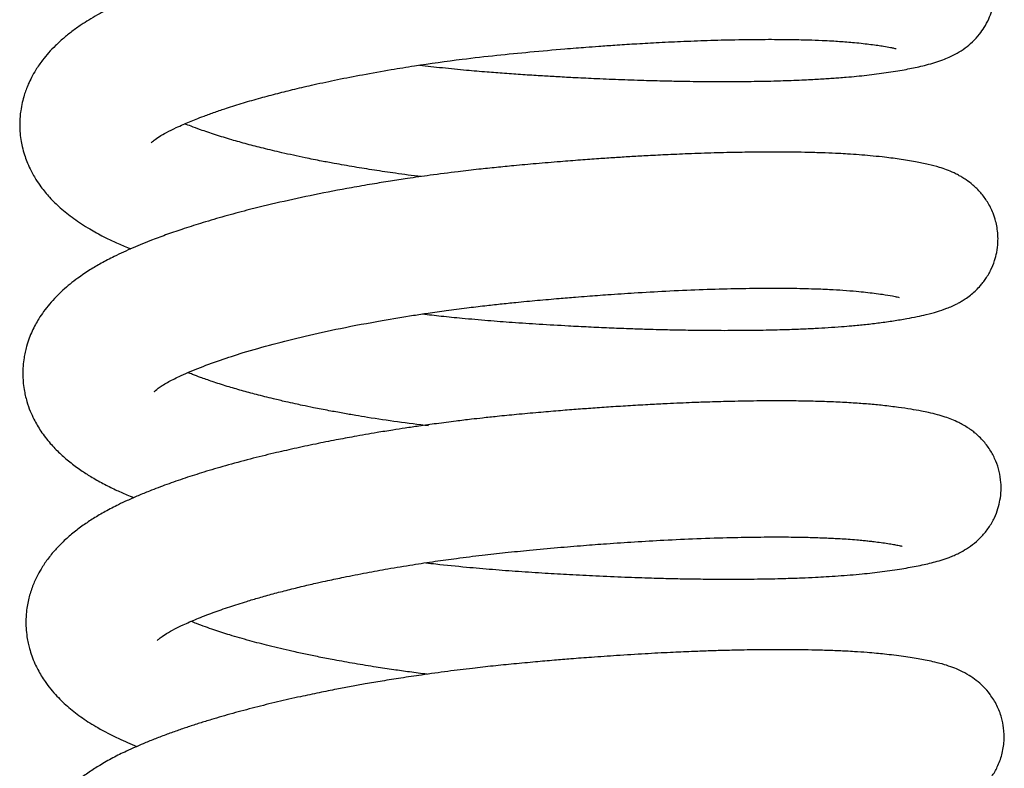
# Model space of a CAD drawing. Header units: inches. Extents: x 53216 to 117387, y -66787 to -22834.
# Tile 134 of 256: x 60599.29 to 60601.81, y -30104.68 to -30102.77. Entities that reach past the tile are written whole.
import ezdxf

# ---------------------------------------------------------------- set-up
doc = ezdxf.new("R2010")
doc.units = ezdxf.units.IN
doc.header["$MEASUREMENT"] = 0
doc.layers.add('FAKRO LOFT LADDERS', color=7, linetype='Continuous')

msp = doc.modelspace()

# ---------------------------------------------------------------- linework, layer by layer
at = {"layer": 'FAKRO LOFT LADDERS', "color": 7, "linetype": 'Continuous'}
for points, knots in [([(60600.31, -30102.8838), (60600.3293, -30102.886), (60600.3691, -30102.8904), (60600.4266, -30102.896), (60600.4797, -30102.9006), (60600.5279, -30102.9042), (60600.5736, -30102.9074), (60600.6175, -30102.9102), (60600.6602, -30102.9127), (60600.7056, -30102.9152), (60600.7591, -30102.9178), (60600.8197, -30102.9204), (60600.8807, -30102.9225), (60600.9355, -30102.9239), (60600.9806, -30102.9248), (60601.0176, -30102.9253), (60601.0577, -30102.9257), (60601.1073, -30102.9258), (60601.1691, -30102.9253), (60601.2309, -30102.9239), (60601.2783, -30102.9222), (60601.3103, -30102.9206), (60601.3308, -30102.9195), (60601.3494, -30102.9184), (60601.3668, -30102.9172), (60601.3841, -30102.916), (60601.4048, -30102.9143), (60601.4286, -30102.9121), (60601.4634, -30102.9084), (60601.5061, -30102.9028), (60601.5496, -30102.8957), (60601.5821, -30102.8892), (60601.6088, -30102.8828), (60601.6278, -30102.8775), (60601.6472, -30102.871), (60601.6659, -30102.8634), (60601.6848, -30102.854), (60601.7052, -30102.841), (60601.7248, -30102.8249), (60601.7415, -30102.8069), (60601.7556, -30102.787), (60601.7666, -30102.7665), (60601.7751, -30102.7439), (60601.7813, -30102.7176), (60601.7833, -30102.6852), (60601.7787, -30102.6507), (60601.7679, -30102.6193), (60601.7533, -30102.5927), (60601.736, -30102.5703), (60601.7167, -30102.5518), (60601.6988, -30102.5387), (60601.6812, -30102.5283), (60601.6649, -30102.5203), (60601.6486, -30102.5139), (60601.6323, -30102.5084), (60601.6176, -30102.5043), (60601.5993, -30102.4998), (60601.5818, -30102.4961), (60601.5623, -30102.4926), (60601.5426, -30102.4893), (60601.5188, -30102.4859), (60601.4944, -30102.4828), (60601.4721, -30102.4804), (60601.4537, -30102.4786), (60601.4338, -30102.4769), (60601.41, -30102.4751), (60601.3834, -30102.4735), (60601.3576, -30102.4723), (60601.3305, -30102.4712), (60601.2987, -30102.4703), (60601.257, -30102.4695), (60601.2071, -30102.4692), (60601.1411, -30102.4696), (60601.059, -30102.4713), (60600.9624, -30102.4748), (60600.8634, -30102.4798), (60600.7653, -30102.486), (60600.6705, -30102.4931), (60600.5883, -30102.5001), (60600.5181, -30102.5066), (60600.4546, -30102.5132), (60600.3878, -30102.521), (60600.3172, -30102.5303), (60600.2455, -30102.5408), (60600.1766, -30102.5519), (60600.1119, -30102.5633), (60600.0515, -30102.5749), (60599.9907, -30102.5875), (60599.9263, -30102.6019), (60599.8606, -30102.6181), (60599.8049, -30102.6331), (60599.761, -30102.6458), (60599.728, -30102.6559), (60599.6978, -30102.6657), (60599.6702, -30102.6751), (60599.6444, -30102.6843), (60599.6185, -30102.694), (60599.5904, -30102.7051), (60599.5616, -30102.7173), (60599.5352, -30102.7293), (60599.5097, -30102.7418), (60599.4863, -30102.7544), (60599.4638, -30102.7676), (60599.4418, -30102.7817), (60599.4201, -30102.7971), (60599.398, -30102.8149), (60599.3782, -30102.833), (60599.3605, -30102.8516), (60599.3435, -30102.872), (60599.3288, -30102.8931), (60599.3169, -30102.914), (60599.3087, -30102.9312), (60599.3025, -30102.9465), (60599.2973, -30102.962), (60599.2924, -30102.9799), (60599.289, -30102.9985), (60599.287, -30103.016), (60599.2862, -30103.0333), (60599.2867, -30103.0529), (60599.2889, -30103.0733), (60599.2928, -30103.0938), (60599.2979, -30103.1123), (60599.3048, -30103.1315), (60599.3141, -30103.1527), (60599.3263, -30103.1745), (60599.3397, -30103.194), (60599.3514, -30103.2091), (60599.3675, -30103.2275), (60599.3914, -30103.2508), (60599.4254, -30103.2778), (60599.4626, -30103.302), (60599.4984, -30103.3216), (60599.5308, -30103.3373), (60599.5541, -30103.3474), (60599.5676, -30103.353), (60599.5704, -30103.3542)], [0.06799773, 0.06799773, 0.06799773, 0.06799773, 0.06809992, 0.06820792, 0.06829979, 0.06837748, 0.06845969, 0.06853839, 0.06860778, 0.06868363, 0.06877826, 0.068892, 0.0690098, 0.06911175, 0.06919744, 0.06926664, 0.06932586, 0.06943309, 0.06956459, 0.06971118, 0.06983795, 0.06989262, 0.06994196, 0.0699887, 0.07003332, 0.07007584, 0.0701249, 0.07020045, 0.07027581, 0.07042992, 0.07059683, 0.07074878, 0.07083014, 0.07092823, 0.07101488, 0.07108367, 0.07115953, 0.07122764, 0.07128631, 0.0713452, 0.07138792, 0.07143733, 0.07148049, 0.07153043, 0.07159163, 0.07166407, 0.07172676, 0.07178254, 0.07184281, 0.07190195, 0.07196137, 0.07201133, 0.07207515, 0.07214361, 0.07220566, 0.07228114, 0.07234256, 0.07244147, 0.07250828, 0.07258133, 0.07267261, 0.07277111, 0.07283075, 0.07288415, 0.07293879, 0.07300642, 0.07308749, 0.07315666, 0.07320904, 0.07329297, 0.07339176, 0.07350516, 0.07363178, 0.07381928, 0.0740087, 0.07419361, 0.07437249, 0.07454071, 0.07469724, 0.07480442, 0.07490809, 0.07502933, 0.07515532, 0.07528119, 0.07541305, 0.07553006, 0.07563968, 0.07575447, 0.07588271, 0.07602465, 0.07616325, 0.07624503, 0.07632191, 0.07639434, 0.07646266, 0.07652736, 0.07659246, 0.07666766, 0.07675772, 0.07683951, 0.07690438, 0.07698909, 0.07706238, 0.07712769, 0.07721443, 0.0772967, 0.07737759, 0.0774509, 0.07752141, 0.07760748, 0.07766844, 0.07772183, 0.07776398, 0.07780237, 0.07785315, 0.07791077, 0.07795181, 0.07799088, 0.07804756, 0.07810334, 0.07815115, 0.07821043, 0.07825709, 0.07831337, 0.07839941, 0.07846299, 0.07851253, 0.07856305, 0.07867448, 0.07880454, 0.07894651, 0.07906301, 0.07915247, 0.07924588, 0.07926999, 0.07926999, 0.07926999, 0.07926999]), ([(60599.6227, -30103.0827), (60599.6227, -30103.0827), (60599.6237, -30103.0816), (60599.6296, -30103.0763), (60599.6427, -30103.0672), (60599.6614, -30103.0562), (60599.683, -30103.0454), (60599.7035, -30103.0361), (60599.7206, -30103.0288), (60599.7382, -30103.0216), (60599.7599, -30103.0133), (60599.7857, -30103.004), (60599.819, -30102.9927), (60599.8578, -30102.9805), (60599.9017, -30102.9678), (60599.9458, -30102.956), (60599.9913, -30102.9447), (60600.0423, -30102.9328), (60600.1001, -30102.9204), (60600.1659, -30102.9076), (60600.2319, -30102.8959), (60600.3164, -30102.8823), (60600.4069, -30102.8697), (60600.506, -30102.8582), (60600.5939, -30102.8497), (60600.6616, -30102.8437), (60600.7091, -30102.8398), (60600.7382, -30102.8375), (60600.7713, -30102.8351), (60600.8126, -30102.8322), (60600.8617, -30102.829), (60600.918, -30102.8258), (60600.9807, -30102.8228), (60601.0483, -30102.8202), (60601.1212, -30102.8183), (60601.1916, -30102.8175), (60601.2536, -30102.8178), (60601.3015, -30102.8189), (60601.3373, -30102.8202), (60601.3638, -30102.8215), (60601.3848, -30102.8228), (60601.4041, -30102.8242), (60601.4246, -30102.826), (60601.4453, -30102.8282), (60601.465, -30102.8305), (60601.4825, -30102.8329), (60601.5, -30102.8355), (60601.514, -30102.838), (60601.5238, -30102.8401), (60601.5283, -30102.8413), (60601.5293, -30102.8415), (60601.5293, -30102.8415)], [0.922377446, 0.922377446, 0.922377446, 0.922377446, 0.922457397, 0.922581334, 0.922707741, 0.922828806, 0.922952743, 0.923027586, 0.92308918, 0.923150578, 0.92322067, 0.923311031, 0.923398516, 0.92351994, 0.923636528, 0.923744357, 0.923848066, 0.923961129, 0.924093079, 0.924228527, 0.924379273, 0.924498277, 0.924737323, 0.924908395, 0.925070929, 0.925242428, 0.925299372, 0.925347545, 0.92541222, 0.925493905, 0.925592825, 0.925706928, 0.925837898, 0.925985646, 0.926144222, 0.926329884, 0.926488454, 0.926620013, 0.926724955, 0.926803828, 0.926868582, 0.926934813, 0.927009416, 0.927098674, 0.927185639, 0.927272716, 0.927357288, 0.927479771, 0.927567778, 0.927645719, 0.927705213, 0.927705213, 0.927705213, 0.927705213]), ([(60600.3133, -30103.1692), (60600.2913, -30103.1665), (60600.2511, -30103.1611), (60600.1942, -30103.1528), (60600.142, -30103.1444), (60600.0971, -30103.1365), (60600.0552, -30103.1287), (60600.0101, -30103.1197), (60599.9599, -30103.1087), (60599.911, -30103.0971), (60599.8681, -30103.086), (60599.827, -30103.0744), (60599.7867, -30103.0621), (60599.7523, -30103.0504), (60599.7267, -30103.041), (60599.7139, -30103.0359), (60599.7087, -30103.0339)], [0.919265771, 0.919265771, 0.919265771, 0.919265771, 0.919395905, 0.919505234, 0.919612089, 0.919721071, 0.919791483, 0.919886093, 0.920023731, 0.920140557, 0.920247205, 0.920355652, 0.920477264, 0.920602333, 0.9206867, 0.920747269, 0.920747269, 0.920747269, 0.920747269]), ([(60600.3173, -30103.5207), (60600.3173, -30103.5207), (60600.3333, -30103.5225), (60600.3669, -30103.5262), (60600.4227, -30103.5318), (60600.4833, -30103.5372), (60600.5492, -30103.5422), (60600.618, -30103.5467), (60600.6831, -30103.5505), (60600.7429, -30103.5536), (60600.7945, -30103.556), (60600.8422, -30103.5578), (60600.8823, -30103.5592), (60600.9152, -30103.5601), (60600.9501, -30103.561), (60600.9945, -30103.5619), (60601.0519, -30103.5626), (60601.1163, -30103.5627), (60601.1801, -30103.5621), (60601.2365, -30103.5608), (60601.283, -30103.5592), (60601.3216, -30103.5574), (60601.3566, -30103.5554), (60601.3874, -30103.5533), (60601.4198, -30103.5506), (60601.4524, -30103.5475), (60601.4884, -30103.5432), (60601.5238, -30103.5381), (60601.5554, -30103.5329), (60601.5823, -30103.5277), (60601.6095, -30103.5217), (60601.6329, -30103.5154), (60601.6592, -30103.5066), (60601.6799, -30103.4976), (60601.6962, -30103.4885), (60601.7071, -30103.4817), (60601.7191, -30103.4731), (60601.7317, -30103.4623), (60601.7409, -30103.453), (60601.75, -30103.4424), (60601.7602, -30103.4289), (60601.7716, -30103.41), (60601.7814, -30103.386), (60601.7876, -30103.3621), (60601.7904, -30103.3396), (60601.7902, -30103.3182), (60601.7881, -30103.2999), (60601.7841, -30103.2812), (60601.7767, -30103.2588), (60601.764, -30103.2338), (60601.7461, -30103.2095), (60601.7262, -30103.1902), (60601.7114, -30103.179), (60601.6979, -30103.1704), (60601.6879, -30103.1648), (60601.6676, -30103.1547), (60601.6424, -30103.1457), (60601.6107, -30103.1373), (60601.5779, -30103.1306), (60601.5392, -30103.1245), (60601.5, -30103.1194), (60601.4558, -30103.1148), (60601.4183, -30103.112), (60601.379, -30103.1098), (60601.3462, -30103.1084), (60601.3078, -30103.1072), (60601.2681, -30103.1065), (60601.2276, -30103.1062), (60601.1812, -30103.1063), (60601.1261, -30103.107), (60601.0641, -30103.1085), (60601.0006, -30103.1106), (60600.9419, -30103.1132), (60600.8918, -30103.1158), (60600.8487, -30103.1182), (60600.8088, -30103.1207), (60600.7667, -30103.1235), (60600.7203, -30103.1269), (60600.6667, -30103.1311), (60600.6097, -30103.1359), (60600.5551, -30103.1408), (60600.5062, -30103.1456), (60600.4586, -30103.1507), (60600.4019, -30103.1572), (60600.3408, -30103.1651), (60600.2832, -30103.1733), (60600.2339, -30103.1808), (60600.1861, -30103.1886), (60600.1208, -30103.2), (60600.0412, -30103.2153), (60599.9518, -30103.2346), (60599.8754, -30103.2532), (60599.8102, -30103.2707), (60599.7566, -30103.2863), (60599.708, -30103.3018), (60599.665, -30103.3165), (60599.6211, -30103.3328), (60599.5752, -30103.3515), (60599.5319, -30103.3713), (60599.4958, -30103.3903), (60599.4697, -30103.4057), (60599.4506, -30103.4181), (60599.4332, -30103.4303), (60599.4154, -30103.444), (60599.3968, -30103.4599), (60599.3792, -30103.4769), (60599.3627, -30103.495), (60599.3479, -30103.5138), (60599.336, -30103.5315), (60599.3263, -30103.5483), (60599.318, -30103.5648), (60599.3103, -30103.5833), (60599.3043, -30103.6015), (60599.3001, -30103.6185), (60599.297, -30103.635), (60599.2947, -30103.6544), (60599.2941, -30103.6745), (60599.295, -30103.6946), (60599.2972, -30103.7123), (60599.3006, -30103.7295), (60599.3054, -30103.7482), (60599.3126, -30103.7687), (60599.3219, -30103.7891), (60599.3311, -30103.8059), (60599.3445, -30103.8272), (60599.3634, -30103.8516), (60599.3883, -30103.8775), (60599.4147, -30103.9004), (60599.4409, -30103.9197), (60599.4697, -30103.9382), (60599.4985, -30103.9545), (60599.53, -30103.9702), (60599.5564, -30103.982), (60599.5723, -30103.9886), (60599.5782, -30103.9911)], [0.08084577, 0.08084577, 0.08084577, 0.08084577, 0.08084594, 0.08093046, 0.08102376, 0.08113934, 0.08124779, 0.08136751, 0.08149874, 0.08159007, 0.08168437, 0.08177506, 0.0818484, 0.08190371, 0.0819575, 0.08204422, 0.08215525, 0.08229053, 0.08243098, 0.08255451, 0.08266105, 0.0827507, 0.08283222, 0.08292158, 0.08299232, 0.08309204, 0.08319926, 0.08331768, 0.08344089, 0.08354558, 0.08364193, 0.08377018, 0.08387328, 0.08398434, 0.08401806, 0.08405042, 0.08409243, 0.08412973, 0.08416717, 0.08419117, 0.08421678, 0.08427312, 0.08432522, 0.08436683, 0.08441576, 0.08445267, 0.08448832, 0.08452036, 0.08456125, 0.08462452, 0.08468408, 0.08474791, 0.0848046, 0.08483664, 0.0848666, 0.08490796, 0.08505887, 0.08518428, 0.08532442, 0.08548512, 0.08563324, 0.08572937, 0.08589461, 0.08595451, 0.08604414, 0.08615089, 0.08623802, 0.0863253, 0.08642704, 0.08654323, 0.08667377, 0.08680367, 0.08691513, 0.08700814, 0.08708292, 0.08715253, 0.08722556, 0.08730954, 0.08740047, 0.08750959, 0.08760924, 0.08768667, 0.0877653, 0.0878586, 0.08798435, 0.08808776, 0.08816583, 0.08825022, 0.08834776, 0.08852656, 0.08870107, 0.08887502, 0.08899808, 0.08912416, 0.08923961, 0.08934502, 0.08944637, 0.08958457, 0.08972962, 0.0898326, 0.0899273, 0.08998219, 0.09003619, 0.09011037, 0.09018144, 0.09025199, 0.09032504, 0.09039472, 0.09045817, 0.09050601, 0.09055686, 0.09060966, 0.09066883, 0.09071025, 0.09074851, 0.09080368, 0.09086128, 0.09090507, 0.09096084, 0.0910011, 0.09104241, 0.09111411, 0.09117539, 0.09122361, 0.09127276, 0.09138511, 0.09148774, 0.09158613, 0.09169196, 0.09177824, 0.09188172, 0.09197997, 0.09206766, 0.09211907, 0.09211907, 0.09211907, 0.09211907]), ([(60599.6306, -30103.7187), (60599.6306, -30103.7191), (60599.6312, -30103.7199), (60599.6385, -30103.7117), (60599.6616, -30103.6971), (60599.695, -30103.68), (60599.7411, -30103.6601), (60599.7965, -30103.6396), (60599.8613, -30103.6185), (60599.9335, -30103.5979), (60600.017, -30103.5771), (60600.1101, -30103.5566), (60600.2037, -30103.5389), (60600.2795, -30103.5263), (60600.3345, -30103.518), (60600.3798, -30103.5116), (60600.4284, -30103.5052), (60600.4745, -30103.4997), (60600.5164, -30103.4951), (60600.5614, -30103.4905), (60600.6117, -30103.4857), (60600.6627, -30103.4812), (60600.705, -30103.4777), (60600.7467, -30103.4744), (60600.7971, -30103.4707), (60600.8646, -30103.4662), (60600.9429, -30103.4618), (60601.0258, -30103.4581), (60601.1068, -30103.4557), (60601.1824, -30103.4545), (60601.2512, -30103.4546), (60601.3102, -30103.4557), (60601.3569, -30103.4576), (60601.3954, -30103.4599), (60601.434, -30103.4629), (60601.4682, -30103.4668), (60601.4984, -30103.4709), (60601.519, -30103.4743), (60601.5338, -30103.4775), (60601.5373, -30103.4785), (60601.5372, -30103.4785)], [0.909525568, 0.909525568, 0.909525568, 0.909525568, 0.909573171, 0.909756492, 0.909944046, 0.910099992, 0.910285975, 0.910477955, 0.910645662, 0.910844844, 0.91103935, 0.911240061, 0.911464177, 0.911625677, 0.911698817, 0.911790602, 0.911892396, 0.911981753, 0.912057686, 0.912134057, 0.912240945, 0.912347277, 0.912428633, 0.912486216, 0.912590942, 0.912725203, 0.912889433, 0.913069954, 0.913250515, 0.913427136, 0.913602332, 0.913769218, 0.913908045, 0.914019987, 0.914144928, 0.914336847, 0.914444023, 0.914605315, 0.914721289, 0.91485057, 0.91485057, 0.91485057, 0.91485057]), ([(60600.3329, -30103.8074), (60600.2795, -30103.8009), (60600.2164, -30103.7922), (60600.1453, -30103.7804), (60600.1123, -30103.7747), (60600.0763, -30103.7681), (60600.0417, -30103.7614), (60600.0131, -30103.7555), (60599.9894, -30103.7504), (60599.9645, -30103.7448), (60599.9309, -30103.7369), (60599.8931, -30103.7274), (60599.8537, -30103.7167), (60599.8156, -30103.7056), (60599.7804, -30103.6943), (60599.7512, -30103.6841), (60599.731, -30103.6765), (60599.7208, -30103.6725), (60599.717, -30103.671)], [0.906407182, 0.906407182, 0.906407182, 0.906407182, 0.90671959, 0.906783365, 0.906852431, 0.906930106, 0.907017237, 0.907082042, 0.907124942, 0.907181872, 0.907258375, 0.907367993, 0.907469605, 0.907573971, 0.907691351, 0.907791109, 0.907864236, 0.907908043, 0.907908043, 0.907908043, 0.907908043]), ([(60600.3257, -30104.1577), (60600.3344, -30104.1587), (60600.369, -30104.1626), (60600.4259, -30104.1684), (60600.4965, -30104.1746), (60600.5637, -30104.1796), (60600.6294, -30104.1839), (60600.6956, -30104.1877), (60600.7638, -30104.1912), (60600.834, -30104.1942), (60600.8977, -30104.1964), (60600.9529, -30104.1979), (60601.004, -30104.1989), (60601.0592, -30104.1995), (60601.1199, -30104.1997), (60601.1816, -30104.1992), (60601.2382, -30104.198), (60601.2848, -30104.1964), (60601.321, -30104.1948), (60601.352, -30104.1931), (60601.3927, -30104.1905), (60601.4414, -30104.1865), (60601.4964, -30104.1803), (60601.5443, -30104.1731), (60601.5869, -30104.1655), (60601.6261, -30104.1566), (60601.655, -30104.148), (60601.6774, -30104.139), (60601.692, -30104.1322), (60601.7093, -30104.1227), (60601.7293, -30104.1086), (60601.749, -30104.0904), (60601.7668, -30104.0685), (60601.7809, -30104.0442), (60601.7902, -30104.02), (60601.7959, -30103.9964), (60601.7984, -30103.9743), (60601.7979, -30103.9495), (60601.7939, -30103.9238), (60601.785, -30103.8965), (60601.7715, -30103.8702), (60601.7569, -30103.8504), (60601.7417, -30103.8344), (60601.7312, -30103.8252), (60601.722, -30103.8181), (60601.7079, -30103.8083), (60601.6911, -30103.799), (60601.6713, -30103.7903), (60601.6535, -30103.784), (60601.6337, -30103.7782), (60601.615, -30103.7736), (60601.5914, -30103.7688), (60601.567, -30103.7645), (60601.5345, -30103.7597), (60601.4984, -30103.7552), (60601.4592, -30103.7514), (60601.419, -30103.7485), (60601.3759, -30103.7462), (60601.329, -30103.7445), (60601.2809, -30103.7435), (60601.2287, -30103.7431), (60601.172, -30103.7434), (60601.1125, -30103.7444), (60601.0568, -30103.7459), (60601.0124, -30103.7475), (60600.9758, -30103.749), (60600.9404, -30103.7506), (60600.8979, -30103.7528), (60600.85, -30103.7556), (60600.8008, -30103.7587), (60600.7545, -30103.7619), (60600.7097, -30103.7652), (60600.6633, -30103.7689), (60600.6124, -30103.7733), (60600.5601, -30103.778), (60600.5123, -30103.7827), (60600.4738, -30103.7868), (60600.4387, -30103.7908), (60600.3994, -30103.7955), (60600.3545, -30103.8013), (60600.3113, -30103.8073), (60600.274, -30103.8128), (60600.2383, -30103.8184), (60600.1943, -30103.8255), (60600.1459, -30103.8339), (60600.0936, -30103.8437), (60600.0422, -30103.8539), (60599.9891, -30103.8652), (60599.9331, -30103.878), (60599.8742, -30103.8925), (60599.8143, -30103.9087), (60599.7589, -30103.925), (60599.717, -30103.9384), (60599.6858, -30103.949), (60599.6628, -30103.9572), (60599.6403, -30103.9656), (60599.6158, -30103.9751), (60599.5891, -30103.9861), (60599.563, -30103.9976), (60599.5347, -30104.011), (60599.5056, -30104.0261), (60599.4759, -30104.0436), (60599.4481, -30104.0619), (60599.4222, -30104.0816), (60599.3984, -30104.1024), (60599.3767, -30104.1248), (60599.3576, -30104.148), (60599.3419, -30104.1714), (60599.3286, -30104.1957), (60599.3173, -30104.2217), (60599.3095, -30104.2478), (60599.3052, -30104.2695), (60599.3029, -30104.2879), (60599.302, -30104.3062), (60599.3024, -30104.3255), (60599.3044, -30104.3454), (60599.3077, -30104.3629), (60599.3117, -30104.3791), (60599.3173, -30104.3968), (60599.3245, -30104.4148), (60599.3355, -30104.4373), (60599.3533, -30104.4662), (60599.38, -30104.4987), (60599.4123, -30104.5292), (60599.4471, -30104.5558), (60599.4886, -30104.5821), (60599.5358, -30104.6066), (60599.5702, -30104.6215), (60599.586, -30104.628)], [0.09369593, 0.09369593, 0.09369593, 0.09369593, 0.09374203, 0.09387961, 0.09399542, 0.09411119, 0.09423029, 0.09433914, 0.09445874, 0.0945919, 0.09471661, 0.09480735, 0.09489985, 0.09500676, 0.09512804, 0.09526332, 0.09539155, 0.09549784, 0.09558234, 0.09565031, 0.09572706, 0.09589306, 0.09604575, 0.09621416, 0.09637417, 0.09653855, 0.09671606, 0.09676777, 0.09681619, 0.09688596, 0.09695221, 0.09701088, 0.0970709, 0.09712996, 0.09717943, 0.09722063, 0.09726778, 0.09730713, 0.0973609, 0.09741551, 0.09747202, 0.09753384, 0.09756859, 0.09760707, 0.0976368, 0.09765703, 0.09774275, 0.09780867, 0.09788102, 0.09796731, 0.09806839, 0.09814306, 0.09825009, 0.09836983, 0.09850336, 0.09861477, 0.09872603, 0.09884605, 0.09896087, 0.09907956, 0.0991906, 0.09931603, 0.09944862, 0.09956084, 0.09964985, 0.09970714, 0.09977094, 0.09985069, 0.09994435, 0.10003457, 0.10011715, 0.10019269, 0.10027294, 0.10036241, 0.10046026, 0.10054689, 0.1006125, 0.10066199, 0.1007311, 0.10081927, 0.10089901, 0.10096135, 0.1010189, 0.10109208, 0.1012005, 0.10128634, 0.10138597, 0.10149435, 0.10159744, 0.10172342, 0.10186156, 0.10198722, 0.10210148, 0.10216223, 0.10222005, 0.10227783, 0.10233943, 0.10241889, 0.10250283, 0.1025686, 0.10267478, 0.10277381, 0.10286519, 0.10296262, 0.10306076, 0.10314381, 0.1032358, 0.10332024, 0.10338349, 0.10346481, 0.10355099, 0.10359745, 0.1036493, 0.10368889, 0.10374055, 0.10379985, 0.10384338, 0.10388161, 0.10393261, 0.10399165, 0.10403761, 0.10413696, 0.10427458, 0.10439869, 0.10452668, 0.10466197, 0.10483133, 0.10496872, 0.10496872, 0.10496872, 0.10496872]), ([(60599.6385, -30104.3565), (60599.6385, -30104.3565), (60599.64, -30104.3549), (60599.6477, -30104.3484), (60599.6617, -30104.3389), (60599.681, -30104.328), (60599.7067, -30104.3155), (60599.7391, -30104.3013), (60599.779, -30104.2857), (60599.8223, -30104.2706), (60599.8623, -30104.2579), (60599.8996, -30104.2468), (60599.9349, -30104.237), (60599.9725, -30104.2271), (60600.0107, -30104.2177), (60600.0449, -30104.2098), (60600.0796, -30104.2021), (60600.1209, -30104.1934), (60600.1719, -30104.1833), (60600.2309, -30104.1726), (60600.2898, -30104.1629), (60600.3486, -30104.154), (60600.4079, -30104.1458), (60600.4677, -30104.1383), (60600.53, -30104.1314), (60600.5945, -30104.125), (60600.6614, -30104.1189), (60600.7272, -30104.1134), (60600.793, -30104.1084), (60600.8618, -30104.1038), (60600.9392, -30104.0993), (60601.0224, -30104.0955), (60601.1026, -30104.0929), (60601.1762, -30104.0916), (60601.2386, -30104.0914), (60601.2912, -30104.0921), (60601.3275, -30104.0931), (60601.3521, -30104.0941), (60601.3696, -30104.0949), (60601.3878, -30104.0959), (60601.4078, -30104.0972), (60601.4274, -30104.0987), (60601.4441, -30104.1003), (60601.4576, -30104.1017), (60601.4713, -30104.1033), (60601.4875, -30104.1053), (60601.5046, -30104.1077), (60601.5194, -30104.11), (60601.5302, -30104.112), (60601.5377, -30104.1136), (60601.5427, -30104.1147), (60601.545, -30104.1154), (60601.5452, -30104.1155), (60601.5452, -30104.1155)], [0.896738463, 0.896738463, 0.896738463, 0.896738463, 0.896853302, 0.896965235, 0.897090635, 0.897221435, 0.897322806, 0.897460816, 0.897606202, 0.897738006, 0.897861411, 0.897946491, 0.898037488, 0.898131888, 0.898222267, 0.898307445, 0.89836626, 0.898454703, 0.898577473, 0.898691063, 0.898820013, 0.898933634, 0.899040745, 0.899167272, 0.899281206, 0.899399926, 0.899538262, 0.899667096, 0.899781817, 0.899923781, 0.900076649, 0.90025283, 0.900446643, 0.900604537, 0.900766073, 0.900908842, 0.901021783, 0.901075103, 0.901129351, 0.901185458, 0.901252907, 0.901333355, 0.901398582, 0.901445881, 0.901497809, 0.901574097, 0.901666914, 0.901761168, 0.901846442, 0.901906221, 0.901971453, 0.902046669, 0.902070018, 0.902070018, 0.902070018, 0.902070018]), ([(60600.3289, -30104.443), (60600.3138, -30104.4412), (60600.2852, -30104.4374), (60600.2417, -30104.4313), (60600.1948, -30104.4243), (60600.1438, -30104.4159), (60600.0952, -30104.4072), (60600.0533, -30104.3991), (60600.0174, -30104.3917), (60599.9742, -30104.3822), (60599.9258, -30104.3708), (60599.8728, -30104.3569), (60599.8332, -30104.3454), (60599.8033, -30104.3361), (60599.7824, -30104.3291), (60599.7606, -30104.3216), (60599.7412, -30104.3143), (60599.7294, -30104.3097), (60599.7247, -30104.3078)], [0.893627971, 0.893627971, 0.893627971, 0.893627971, 0.893717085, 0.893798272, 0.893890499, 0.894004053, 0.894117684, 0.894202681, 0.894281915, 0.894362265, 0.894504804, 0.894633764, 0.89477763, 0.894837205, 0.894902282, 0.894974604, 0.895053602, 0.895108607, 0.895108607, 0.895108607, 0.895108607]), ([(60600.3331, -30104.7945), (60600.3442, -30104.7958), (60600.373, -30104.7991), (60600.4187, -30104.8038), (60600.4713, -30104.8087), (60600.5312, -30104.8136), (60600.6052, -30104.8188), (60600.688, -30104.8239), (60600.7683, -30104.828), (60600.8379, -30104.831), (60600.8978, -30104.8331), (60600.9494, -30104.8345), (60600.9976, -30104.8355), (60601.0503, -30104.8363), (60601.1084, -30104.8366), (60601.1694, -30104.8363), (60601.2257, -30104.8354), (60601.276, -30104.834), (60601.3188, -30104.8322), (60601.3644, -30104.8298), (60601.4089, -30104.8268), (60601.4628, -30104.822), (60601.5154, -30104.8158), (60601.5669, -30104.8076), (60601.6079, -30104.7997), (60601.6379, -30104.7923), (60601.658, -30104.7862), (60601.6725, -30104.7811), (60601.6882, -30104.7748), (60601.7027, -30104.7677), (60601.7154, -30104.7604), (60601.7266, -30104.7531), (60601.7402, -30104.7427), (60601.7569, -30104.7273), (60601.7743, -30104.706), (60601.7897, -30104.6796), (60601.8011, -30104.6488), (60601.8067, -30104.6148), (60601.8057, -30104.5825), (60601.7993, -30104.5513), (60601.7884, -30104.5228), (60601.7711, -30104.4948), (60601.7526, -30104.4739), (60601.7344, -30104.4579), (60601.7143, -30104.4442), (60601.6939, -30104.4335), (60601.6733, -30104.425), (60601.6516, -30104.4178), (60601.6309, -30104.4124), (60601.6095, -30104.4077), (60601.5903, -30104.4041), (60601.5704, -30104.4008), (60601.5484, -30104.3975), (60601.5248, -30104.3945), (60601.5015, -30104.3917), (60601.4782, -30104.3894), (60601.4529, -30104.3873), (60601.4271, -30104.3855), (60601.4028, -30104.3841), (60601.3827, -30104.3832), (60601.3625, -30104.3824), (60601.3365, -30104.3815), (60601.302, -30104.3807), (60601.2554, -30104.3801), (60601.2009, -30104.3801), (60601.1445, -30104.3808), (60601.0935, -30104.382), (60601.0483, -30104.3834), (60601.0024, -30104.3851), (60600.9488, -30104.3875), (60600.885, -30104.3908), (60600.8175, -30104.395), (60600.7539, -30104.3994), (60600.7006, -30104.4035), (60600.6529, -30104.4074), (60600.6041, -30104.4117), (60600.5518, -30104.4165), (60600.498, -30104.4219), (60600.4417, -30104.4282), (60600.3805, -30104.4358), (60600.3194, -30104.4442), (60600.2635, -30104.4525), (60600.2154, -30104.4603), (60600.173, -30104.4675), (60600.1344, -30104.4744), (60600.095, -30104.4819), (60600.0516, -30104.4905), (60600.0009, -30104.5013), (60599.9456, -30104.5138), (60599.8876, -30104.5281), (60599.831, -30104.5432), (60599.7842, -30104.5567), (60599.7467, -30104.5683), (60599.7175, -30104.5778), (60599.6886, -30104.5877), (60599.6594, -30104.5983), (60599.6302, -30104.6094), (60599.6042, -30104.6201), (60599.5807, -30104.6302), (60599.5548, -30104.642), (60599.5247, -30104.657), (60599.4922, -30104.6753), (60599.4636, -30104.6936), (60599.4338, -30104.7153), (60599.4041, -30104.741), (60599.3744, -30104.7727), (60599.3493, -30104.8079), (60599.3335, -30104.8386), (60599.3251, -30104.8604), (60599.3202, -30104.8752), (60599.3156, -30104.893), (60599.3121, -30104.9127), (60599.3104, -30104.9315), (60599.3099, -30104.9497), (60599.3108, -30104.9693), (60599.3133, -30104.9882), (60599.3165, -30105.0037), (60599.3224, -30105.0267), (60599.3329, -30105.0543), (60599.3502, -30105.086), (60599.3694, -30105.1136), (60599.3922, -30105.1397), (60599.4183, -30105.1641), (60599.4449, -30105.1851), (60599.4729, -30105.2043), (60599.4972, -30105.2188), (60599.5177, -30105.2299), (60599.5325, -30105.2374), (60599.5461, -30105.244), (60599.5609, -30105.2508), (60599.5768, -30105.2578), (60599.5888, -30105.2628), (60599.594, -30105.265)], [0.10654496, 0.10654496, 0.10654496, 0.10654496, 0.10660355, 0.10669783, 0.10678546, 0.10687941, 0.10701088, 0.10717134, 0.10731339, 0.10743635, 0.10754506, 0.10764071, 0.10772319, 0.10781825, 0.10794458, 0.10806801, 0.10819331, 0.10830585, 0.10840561, 0.10849444, 0.10863961, 0.10875044, 0.10894034, 0.10911643, 0.10928622, 0.10944203, 0.1095002, 0.10956153, 0.1096279, 0.1096945, 0.10972576, 0.10976398, 0.10980355, 0.10985909, 0.10992091, 0.10997756, 0.11004179, 0.11011009, 0.11017288, 0.11022456, 0.11028965, 0.11035603, 0.11041308, 0.11046854, 0.11052584, 0.11060322, 0.1106795, 0.11077033, 0.1108809, 0.11096563, 0.11103953, 0.11111802, 0.11120117, 0.11128581, 0.11136526, 0.11142633, 0.1114977, 0.11158839, 0.11164515, 0.1116941, 0.11174581, 0.11180027, 0.11188822, 0.11199587, 0.11212335, 0.11224848, 0.11235198, 0.11243376, 0.11251678, 0.11261861, 0.11273893, 0.11287145, 0.1129863, 0.11307961, 0.11315406, 0.11323826, 0.11333536, 0.11342793, 0.11352017, 0.11363043, 0.11375004, 0.1138447, 0.11393101, 0.11401104, 0.1140774, 0.11414659, 0.11423253, 0.11432629, 0.11444389, 0.11456402, 0.11468706, 0.11481011, 0.11488044, 0.1149508, 0.11502151, 0.11509675, 0.11517667, 0.11525559, 0.11531485, 0.11538059, 0.11548604, 0.1155942, 0.11568754, 0.11578857, 0.11591313, 0.11603755, 0.116167, 0.11628175, 0.1163213, 0.11635625, 0.11640661, 0.1164669, 0.11651372, 0.11655435, 0.11660907, 0.11666665, 0.11670197, 0.1167353, 0.11685432, 0.1169389, 0.11703177, 0.11713914, 0.11723814, 0.11734536, 0.11743888, 0.11753594, 0.11758932, 0.11763747, 0.11767605, 0.11771415, 0.1177731, 0.11781814, 0.11781814, 0.11781814, 0.11781814])]:
    msp.add_open_spline(points, degree=3, knots=knots, dxfattribs=at)

doc.saveas('drawing.dxf')
